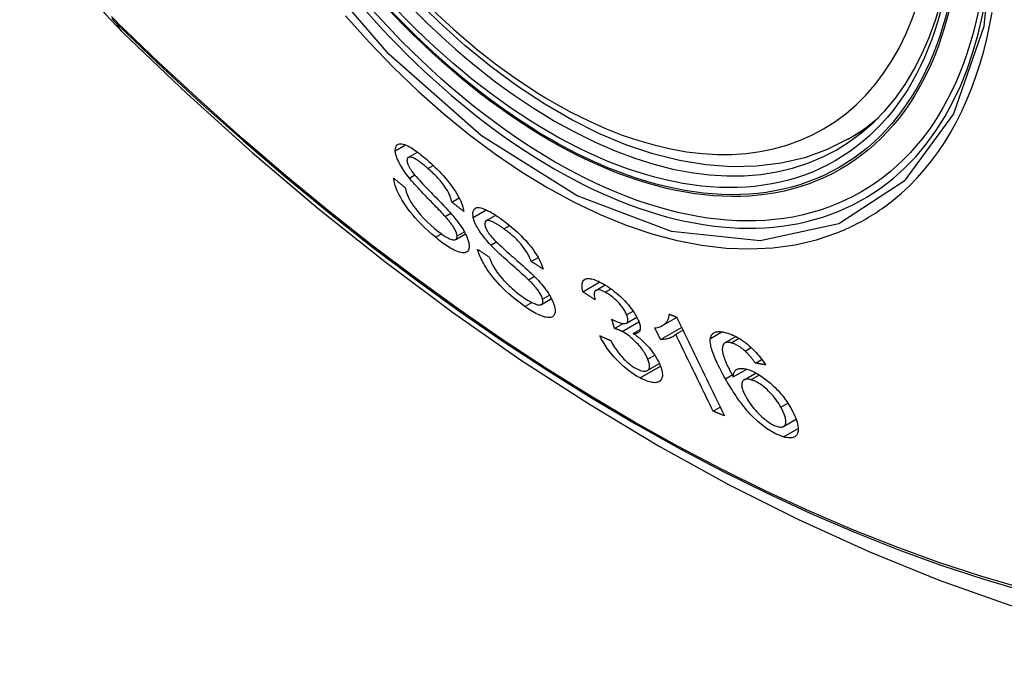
# Model space of a CAD drawing. Header units: inches. Extents: x 532.5 to 626.4, y 205.4 to 289.5.
# Tile 63 of 92: x 624.186 to 624.737, y 220.386 to 220.743. Entities that reach past the tile are written whole.
import ezdxf

# ---------------------------------------------------------------- set-up
doc = ezdxf.new("R2010")
doc.units = ezdxf.units.IN
doc.header["$MEASUREMENT"] = 0
doc.layers.add('Visible Edges(ANSI)', color=7, linetype='Continuous', lineweight=25)
doc.layers.add('Visible Tangent Edges(ANSI)', color=7, linetype='Continuous', lineweight=25)

msp = doc.modelspace()

# ---------------------------------------------------------------- linework, layer by layer
at = {"layer": 'Visible Edges(ANSI)'}
for p, q in [((624.64995, 220.6765), (624.66025, 220.68243)), ((624.40367, 220.66622), (624.40884, 220.6692)), ((624.42813, 220.6412), (624.4322, 220.64355)), ((624.42434, 220.63322), (624.42748, 220.63503)), ((624.44716, 220.63069), (624.45265, 220.63385)), ((624.43027, 220.62025), (624.43576, 220.62341)), ((624.47246, 220.60804), (624.47634, 220.61028)), ((624.47096, 220.5978), (624.47424, 220.59969)), ((624.50139, 220.59106), (624.51088, 220.59653)), ((624.5087, 220.59185), (624.51391, 220.59485)), ((624.47818, 220.58396), (624.48382, 220.58721)), ((624.52586, 220.57356), (624.53156, 220.57684)), ((624.54591, 220.57215), (624.55386, 220.57673)), ((624.51911, 220.57054), (624.51753, 220.57576)), ((624.51911, 220.57054), (624.5239, 220.5733)), ((624.54478, 220.56429), (624.54158, 220.57082)), ((624.54478, 220.56429), (624.55659, 220.57109)), ((624.52957, 220.56779), (624.53347, 220.57003)), ((624.55335, 220.56728), (624.55733, 220.56958)), ((624.58084, 220.56245), (624.58703, 220.56601)), ((624.59217, 220.55788), (624.59559, 220.55985)), ((624.53745, 220.54702), (624.54418, 220.5509)), ((624.59787, 220.55119), (624.60149, 220.55327)), ((624.58555, 220.54341), (624.59312, 220.54777)), ((624.59157, 220.54182), (624.59825, 220.54567)), ((624.5743, 220.52429), (624.57822, 220.52655)), ((624.6137, 220.51574), (624.62071, 220.51978))]:
    msp.add_line(p, q, dxfattribs=at)
at = {"layer": 'Visible Edges(ANSI)', "flags": 128}
for points in [[(624.18638, 220.83601), (624.19062, 220.82171), (624.19576, 220.80798), (624.20175, 220.79477), (624.20855, 220.78204), (624.21618, 220.76978), (624.22463, 220.75799), (624.23395, 220.74667), (624.24422, 220.73584)], [(624.64995, 220.6765), (624.63807, 220.67057), (624.6255, 220.66604), (624.61233, 220.66291), (624.59866, 220.6612), (624.58457, 220.6609), (624.57014, 220.662), (624.55544, 220.66445), (624.54053, 220.66823), (624.52547, 220.67331), (624.51033, 220.67965), (624.49516, 220.68721), (624.48003, 220.69594), (624.46499, 220.70581), (624.4501, 220.71677), (624.43543, 220.72876), (624.42103, 220.74174), (624.40696, 220.75563)], [(624.24422, 220.73584), (624.28004, 220.70172), (624.31641, 220.66898), (624.3533, 220.6377), (624.39066, 220.60792), (624.42843, 220.5797), (624.46657, 220.55309), (624.50504, 220.52813), (624.54379, 220.50487), (624.58277, 220.48337), (624.62195, 220.46367), (624.66127, 220.44582), (624.7007, 220.42987), (624.74019, 220.41588), (624.7797, 220.40388), (624.81918, 220.39394), (624.85857, 220.38611)], [(624.39644, 220.66992), (624.3965, 220.67141), (624.3969, 220.67256), (624.39752, 220.6733), (624.3982, 220.67367), (624.39879, 220.67383), (624.39942, 220.67387), (624.40012, 220.67381), (624.40088, 220.67364), (624.40171, 220.67338), (624.40258, 220.67303), (624.40345, 220.67261), (624.40433, 220.67215), (624.4052, 220.67164), (624.40604, 220.67112), (624.40684, 220.6706), (624.40762, 220.67007), (624.4084, 220.66952), (624.40919, 220.66894), (624.40999, 220.66834), (624.41079, 220.66771), (624.4116, 220.66706), (624.41242, 220.66639), (624.41323, 220.6657), (624.41405, 220.66499)], [(624.40437, 220.65462), (624.40363, 220.65556), (624.4029, 220.65651), (624.4022, 220.65746), (624.40152, 220.65841), (624.40087, 220.65937), (624.40026, 220.66032), (624.39968, 220.66126), (624.39918, 220.66213), (624.39875, 220.66292), (624.39838, 220.66364), (624.39807, 220.66429), (624.39782, 220.66486), (624.39761, 220.66537), (624.39742, 220.66584), (624.39725, 220.6663), (624.3971, 220.66675), (624.39696, 220.66719), (624.39684, 220.66761), (624.39673, 220.66802), (624.39665, 220.66843), (624.39657, 220.66882), (624.39652, 220.6692), (624.39647, 220.66956), (624.39644, 220.66992)], [(624.41466, 220.66003), (624.41415, 220.66047), (624.41363, 220.66091), (624.41312, 220.66134), (624.41261, 220.66177), (624.4121, 220.66218), (624.41159, 220.66258), (624.41108, 220.66298), (624.41058, 220.66336), (624.41008, 220.66373), (624.40958, 220.66409), (624.40909, 220.66443), (624.4086, 220.66476), (624.40812, 220.66506), (624.40765, 220.66534), (624.40718, 220.6656), (624.40662, 220.66587), (624.40598, 220.66613), (624.4053, 220.66632), (624.40461, 220.66641), (624.40401, 220.66635), (624.40354, 220.66613), (624.40322, 220.66574), (624.40304, 220.66518), (624.40302, 220.66447)], [(624.40302, 220.66447), (624.40304, 220.6643), (624.40306, 220.66412), (624.40308, 220.66394), (624.40312, 220.66375), (624.40316, 220.66356), (624.4032, 220.66336), (624.40326, 220.66315), (624.40332, 220.66294), (624.40339, 220.66273), (624.40347, 220.66251), (624.40355, 220.66228), (624.40364, 220.66205), (624.40374, 220.66182), (624.40385, 220.66158), (624.40397, 220.66134), (624.40409, 220.6611), (624.40421, 220.66085), (624.40435, 220.66061), (624.40449, 220.66036), (624.40464, 220.66011), (624.40479, 220.65985), (624.40495, 220.6596), (624.40511, 220.65934), (624.40528, 220.65908)], [(624.41405, 220.66499), (624.41521, 220.66397), (624.41637, 220.66292), (624.41753, 220.66184), (624.41868, 220.66073), (624.41983, 220.6596), (624.42097, 220.65843), (624.4221, 220.65725), (624.42322, 220.65603), (624.42433, 220.65478), (624.42548, 220.65342), (624.42668, 220.65195), (624.42789, 220.65038), (624.42909, 220.64871), (624.43019, 220.64704), (624.43113, 220.6455), (624.43192, 220.64409), (624.43257, 220.64282), (624.4331, 220.64168), (624.43356, 220.64061), (624.43394, 220.63958), (624.43426, 220.6386), (624.43451, 220.63766), (624.4347, 220.63676), (624.43483, 220.63591)], [(624.40528, 220.65908), (624.40582, 220.65832), (624.40648, 220.65747), (624.40725, 220.65653), (624.40811, 220.65552), (624.40904, 220.65446), (624.41001, 220.65339), (624.41099, 220.65233), (624.41194, 220.65131), (624.41287, 220.65033), (624.41377, 220.64939), (624.41466, 220.64846), (624.41555, 220.64755), (624.41645, 220.64663), (624.41736, 220.64569), (624.4183, 220.64473), (624.41928, 220.64373), (624.42029, 220.64269), (624.42136, 220.64158), (624.42248, 220.64041), (624.42365, 220.63919), (624.42481, 220.63795), (624.42595, 220.63672), (624.42701, 220.63555), (624.42796, 220.63447)], [(624.42813, 220.6412), (624.42796, 220.642), (624.42773, 220.64285), (624.42744, 220.64373), (624.42709, 220.64466), (624.42667, 220.64563), (624.42618, 220.64663), (624.42561, 220.64766), (624.42497, 220.64871), (624.42427, 220.64977), (624.42358, 220.65074), (624.42291, 220.65161), (624.42228, 220.6524), (624.42168, 220.6531), (624.42107, 220.6538), (624.42045, 220.65448), (624.41982, 220.65515), (624.41918, 220.65581), (624.41853, 220.65645), (624.41789, 220.65708), (624.41725, 220.6577), (624.4166, 220.6583), (624.41595, 220.65889), (624.4153, 220.65946), (624.41466, 220.66003)], [(624.41897, 220.62151), (624.41699, 220.62321), (624.41501, 220.62499), (624.41303, 220.62684), (624.41108, 220.62875), (624.40926, 220.63063), (624.40765, 220.6324), (624.40621, 220.63406), (624.40485, 220.63572), (624.40356, 220.63739), (624.40235, 220.63908), (624.40121, 220.64078), (624.40021, 220.64238), (624.39936, 220.64387), (624.39863, 220.64523), (624.39803, 220.64645), (624.39754, 220.64753), (624.39713, 220.64852), (624.39676, 220.64948), (624.39645, 220.6504), (624.39618, 220.65129), (624.39596, 220.65215), (624.39578, 220.65298), (624.39564, 220.65378), (624.39555, 220.65455)], [(624.39555, 220.65455), (624.39582, 220.65433), (624.39609, 220.65411), (624.39636, 220.65389), (624.39663, 220.65367), (624.3969, 220.65345), (624.39717, 220.65323), (624.39744, 220.65301), (624.39771, 220.65279), (624.39798, 220.65257), (624.39825, 220.65235), (624.39853, 220.65214), (624.3988, 220.65192), (624.39907, 220.6517), (624.39934, 220.65148), (624.39961, 220.65126), (624.39988, 220.65104), (624.40015, 220.65082), (624.40042, 220.6506), (624.40069, 220.65038), (624.40097, 220.65017), (624.40124, 220.64995), (624.40151, 220.64973), (624.40178, 220.64951), (624.40205, 220.64929)], [(624.42434, 220.63322), (624.42383, 220.63378), (624.42324, 220.63442), (624.42259, 220.63511), (624.42187, 220.63587), (624.4211, 220.63668), (624.42028, 220.63753), (624.41941, 220.63842), (624.41852, 220.63935), (624.41759, 220.6403), (624.41665, 220.64128), (624.41569, 220.64227), (624.41473, 220.64327), (624.41376, 220.64427), (624.4128, 220.64527), (624.41186, 220.64626), (624.41094, 220.64723), (624.41005, 220.64818), (624.40919, 220.64911), (624.40832, 220.65006), (624.40746, 220.65101), (624.40663, 220.65195), (624.40582, 220.65288), (624.40507, 220.65377), (624.40437, 220.65462)], [(624.40205, 220.64929), (624.40215, 220.64884), (624.40225, 220.64838), (624.40237, 220.64791), (624.4025, 220.64742), (624.40265, 220.64693), (624.40281, 220.64643), (624.40298, 220.64592), (624.40318, 220.6454), (624.40339, 220.64487), (624.40362, 220.64433), (624.40387, 220.64377), (624.40414, 220.64321), (624.40443, 220.64264), (624.40478, 220.642), (624.40526, 220.64117), (624.4059, 220.64015), (624.40673, 220.63894), (624.40777, 220.63753), (624.40906, 220.6359), (624.41061, 220.63408), (624.4124, 220.63212), (624.41435, 220.63015), (624.41631, 220.6283), (624.4183, 220.62656)], [(624.43483, 220.63591), (624.43455, 220.63613), (624.43427, 220.63635), (624.43399, 220.63657), (624.43371, 220.63679), (624.43343, 220.63701), (624.43316, 220.63723), (624.43288, 220.63745), (624.4326, 220.63767), (624.43232, 220.63789), (624.43204, 220.63811), (624.43176, 220.63833), (624.43148, 220.63855), (624.4312, 220.63877), (624.43092, 220.63899), (624.43064, 220.63921), (624.43036, 220.63943), (624.43008, 220.63965), (624.4298, 220.63988), (624.42952, 220.6401), (624.42925, 220.64032), (624.42897, 220.64054), (624.42869, 220.64076), (624.42841, 220.64098), (624.42813, 220.6412)], [(624.44001, 220.63268), (624.43979, 220.63566), (624.44073, 220.63751), (624.44197, 220.6381), (624.44274, 220.63816), (624.44352, 220.6381), (624.4443, 220.63794), (624.44506, 220.63773), (624.44575, 220.63749), (624.44636, 220.63726), (624.44693, 220.63702), (624.4475, 220.63676), (624.44808, 220.63648), (624.44867, 220.63619), (624.44927, 220.63587), (624.44988, 220.63553), (624.4505, 220.63518), (624.45113, 220.63481), (624.45177, 220.63442), (624.45241, 220.63401), (624.45306, 220.63359), (624.45371, 220.63315), (624.45437, 220.6327), (624.45503, 220.63224), (624.45569, 220.63176)], [(624.43102, 220.62226), (624.43098, 220.62267), (624.4309, 220.6231), (624.43078, 220.62357), (624.43063, 220.62406), (624.43044, 220.62457), (624.43021, 220.6251), (624.42995, 220.62565), (624.42967, 220.62618), (624.42938, 220.62669), (624.42909, 220.62718), (624.42879, 220.62765), (624.42849, 220.62809), (624.42819, 220.62852), (624.42788, 220.62895), (624.42755, 220.62939), (624.42722, 220.62982), (624.42687, 220.63025), (624.42652, 220.63069), (624.42617, 220.63112), (624.4258, 220.63155), (624.42544, 220.63197), (624.42507, 220.63239), (624.4247, 220.63281), (624.42434, 220.63322)], [(624.42796, 220.63447), (624.42883, 220.63344), (624.42968, 220.63241), (624.43051, 220.63137), (624.43132, 220.63032), (624.4321, 220.62927), (624.43284, 220.62823), (624.43355, 220.62718), (624.43419, 220.62619), (624.43474, 220.62527), (624.43522, 220.62443), (624.43563, 220.62367), (624.43597, 220.62298), (624.43627, 220.62235), (624.43651, 220.62179), (624.43674, 220.62125), (624.43694, 220.62072), (624.43712, 220.62021), (624.43727, 220.61971), (624.43741, 220.61923), (624.43753, 220.61876), (624.43763, 220.6183), (624.4377, 220.61786), (624.43776, 220.61743), (624.43781, 220.61702)], [(624.44983, 220.61721), (624.44901, 220.61809), (624.4482, 220.61899), (624.44741, 220.6199), (624.44665, 220.62082), (624.44591, 220.62174), (624.44519, 220.62268), (624.44452, 220.6236), (624.44391, 220.62448), (624.44338, 220.62528), (624.44293, 220.62601), (624.44254, 220.62667), (624.4422, 220.62726), (624.44192, 220.62778), (624.44167, 220.62827), (624.44143, 220.62876), (624.44121, 220.62923), (624.44101, 220.62969), (624.44082, 220.63015), (624.44065, 220.63059), (624.44049, 220.63103), (624.44035, 220.63145), (624.44022, 220.63187), (624.44011, 220.63228), (624.44001, 220.63268)], [(624.45569, 220.63176), (624.4568, 220.63096), (624.4579, 220.63012), (624.45902, 220.62926), (624.46013, 220.62837), (624.46125, 220.62744), (624.46237, 220.62649), (624.46348, 220.62551), (624.46459, 220.6245), (624.4657, 220.62346), (624.46682, 220.62236), (624.46807, 220.62109), (624.46942, 220.61965), (624.47082, 220.61805), (624.47225, 220.61631), (624.47352, 220.61463), (624.47461, 220.61306), (624.47553, 220.61163), (624.4763, 220.61033), (624.47697, 220.60913), (624.47755, 220.60797), (624.47807, 220.60685), (624.47851, 220.60576), (624.47888, 220.60471), (624.47918, 220.6037)], [(624.4183, 220.62656), (624.41957, 220.6255), (624.42084, 220.6245), (624.42209, 220.62357), (624.42333, 220.6227), (624.42445, 220.62198), (624.4254, 220.62142), (624.4262, 220.621), (624.42686, 220.62068), (624.42748, 220.62042), (624.42807, 220.62022), (624.42862, 220.62008), (624.42913, 220.62002), (624.42958, 220.62003), (624.42994, 220.6201), (624.43023, 220.62023), (624.43045, 220.62038), (624.43062, 220.62053), (624.43075, 220.62071), (624.43086, 220.62091), (624.43094, 220.62113), (624.43099, 220.62138), (624.43103, 220.62165), (624.43104, 220.62194), (624.43102, 220.62226)], [(624.45725, 220.6262), (624.45678, 220.62654), (624.45631, 220.62687), (624.45585, 220.62719), (624.45538, 220.62751), (624.45492, 220.62782), (624.45446, 220.62812), (624.45401, 220.62841), (624.45355, 220.6287), (624.4531, 220.62897), (624.45266, 220.62923), (624.45222, 220.62948), (624.45178, 220.62972), (624.45136, 220.62994), (624.45094, 220.63015), (624.45053, 220.63033), (624.45014, 220.63049), (624.44975, 220.63063), (624.44937, 220.63076), (624.44874, 220.63089), (624.44791, 220.63091), (624.44715, 220.63068), (624.44666, 220.63015), (624.44648, 220.62931), (624.44662, 220.62818)], [(624.44662, 220.62818), (624.44667, 220.62799), (624.44672, 220.62779), (624.44679, 220.62759), (624.44685, 220.62738), (624.44693, 220.62717), (624.44701, 220.62695), (624.4471, 220.62673), (624.44719, 220.62651), (624.44729, 220.62628), (624.4474, 220.62605), (624.44752, 220.62581), (624.44765, 220.62557), (624.44778, 220.62533), (624.44792, 220.62509), (624.44806, 220.62484), (624.44822, 220.62459), (624.44837, 220.62434), (624.44854, 220.62409), (624.44871, 220.62384), (624.44888, 220.62359), (624.44906, 220.62334), (624.44925, 220.62309), (624.44944, 220.62283), (624.44964, 220.62258)], [(624.47246, 220.60804), (624.47206, 220.60915), (624.47158, 220.61031), (624.471, 220.61151), (624.47033, 220.61275), (624.46954, 220.61403), (624.46865, 220.61534), (624.46772, 220.61657), (624.46688, 220.6176), (624.46618, 220.6184), (624.46561, 220.61902), (624.46503, 220.61962), (624.46445, 220.62021), (624.46386, 220.62078), (624.46326, 220.62134), (624.46266, 220.62188), (624.46206, 220.62241), (624.46146, 220.62293), (624.46085, 220.62344), (624.46024, 220.62393), (624.45964, 220.62441), (624.45904, 220.62488), (624.45844, 220.62533), (624.45784, 220.62577), (624.45725, 220.6262)], [(624.43781, 220.61702), (624.43778, 220.61557), (624.43744, 220.61441), (624.43684, 220.6136), (624.43614, 220.61313), (624.43549, 220.6129), (624.4348, 220.6128), (624.43403, 220.61281), (624.43318, 220.61293), (624.43225, 220.61317), (624.43129, 220.61349), (624.43032, 220.61389), (624.42937, 220.61433), (624.42844, 220.61481), (624.42756, 220.6153), (624.42673, 220.61579), (624.4259, 220.61631), (624.42506, 220.61686), (624.4242, 220.61745), (624.42334, 220.61806), (624.42248, 220.6187), (624.4216, 220.61937), (624.42073, 220.62006), (624.41985, 220.62078), (624.41897, 220.62151)], [(624.44964, 220.62258), (624.45026, 220.62184), (624.451, 220.62102), (624.45185, 220.62013), (624.4528, 220.61918), (624.45381, 220.61821), (624.45484, 220.61723), (624.45587, 220.61628), (624.45687, 220.61537), (624.45783, 220.6145), (624.45876, 220.61366), (624.45969, 220.61284), (624.46062, 220.61203), (624.46156, 220.61121), (624.46251, 220.61037), (624.4635, 220.60952), (624.46452, 220.60862), (624.46559, 220.60768), (624.46672, 220.60668), (624.46792, 220.60561), (624.46915, 220.60451), (624.47038, 220.60338), (624.47158, 220.60227), (624.47271, 220.6012), (624.47372, 220.60021)], [(624.46893, 220.58286), (624.46575, 220.58519), (624.46264, 220.58765), (624.46001, 220.58988), (624.45791, 220.59181), (624.45628, 220.59339), (624.45492, 220.5948), (624.45359, 220.59624), (624.45231, 220.5977), (624.45108, 220.5992), (624.44991, 220.60071), (624.44885, 220.60216), (624.44791, 220.60353), (624.44709, 220.6048), (624.44638, 220.60596), (624.44578, 220.60701), (624.44526, 220.60796), (624.44479, 220.60888), (624.44435, 220.60979), (624.44395, 220.61067), (624.44359, 220.61153), (624.44327, 220.61237), (624.44299, 220.61319), (624.44273, 220.61399), (624.44252, 220.61477)], [(624.44252, 220.61477), (624.44279, 220.61459), (624.44306, 220.61441), (624.44333, 220.61423), (624.4436, 220.61405), (624.44387, 220.61387), (624.44414, 220.61369), (624.44441, 220.61351), (624.44468, 220.61333), (624.44495, 220.61315), (624.44523, 220.61297), (624.4455, 220.61279), (624.44577, 220.61261), (624.44604, 220.61243), (624.44631, 220.61225), (624.44658, 220.61207), (624.44685, 220.61189), (624.44712, 220.61171), (624.44739, 220.61153), (624.44767, 220.61135), (624.44794, 220.61117), (624.44821, 220.61099), (624.44848, 220.61081), (624.44875, 220.61063), (624.44902, 220.61045)], [(624.47096, 220.5978), (624.47041, 220.59832), (624.46979, 220.5989), (624.46909, 220.59953), (624.46833, 220.60022), (624.46752, 220.60095), (624.46665, 220.60172), (624.46574, 220.60253), (624.4648, 220.60336), (624.46382, 220.60422), (624.46283, 220.6051), (624.46182, 220.60599), (624.46081, 220.60689), (624.4598, 220.60779), (624.45879, 220.60868), (624.4578, 220.60957), (624.45683, 220.61045), (624.45589, 220.6113), (624.45498, 220.61215), (624.45406, 220.61301), (624.45315, 220.61387), (624.45225, 220.61474), (624.45139, 220.61559), (624.45058, 220.61642), (624.44983, 220.61721)], [(624.44902, 220.61045), (624.44933, 220.60958), (624.44968, 220.60868), (624.45008, 220.60775), (624.45052, 220.60679), (624.45101, 220.60582), (624.45156, 220.60482), (624.45216, 220.60381), (624.45281, 220.6028), (624.45354, 220.60176), (624.45435, 220.60069), (624.45524, 220.59958), (624.45618, 220.59849), (624.45713, 220.59744), (624.45808, 220.59644), (624.45902, 220.59549), (624.45994, 220.5946), (624.46085, 220.59374), (624.46177, 220.59291), (624.46269, 220.59211), (624.46362, 220.59134), (624.46454, 220.59059), (624.46547, 220.58987), (624.4664, 220.58918), (624.46732, 220.58851)], [(624.47918, 220.6037), (624.4789, 220.60388), (624.47862, 220.60406), (624.47834, 220.60424), (624.47806, 220.60442), (624.47778, 220.6046), (624.4775, 220.60479), (624.47722, 220.60497), (624.47694, 220.60515), (624.47666, 220.60533), (624.47638, 220.60551), (624.4761, 220.60569), (624.47582, 220.60587), (624.47554, 220.60605), (624.47526, 220.60623), (624.47498, 220.60641), (624.4747, 220.60659), (624.47442, 220.60678), (624.47414, 220.60696), (624.47386, 220.60714), (624.47358, 220.60732), (624.4733, 220.6075), (624.47302, 220.60768), (624.47274, 220.60786), (624.47246, 220.60804)], [(624.47372, 220.60021), (624.47467, 220.59925), (624.4756, 220.59827), (624.47651, 220.59728), (624.47741, 220.59628), (624.47828, 220.59527), (624.47913, 220.59425), (624.47994, 220.59323), (624.48068, 220.59223), (624.48134, 220.59131), (624.48192, 220.59046), (624.48242, 220.58968), (624.48285, 220.58897), (624.48322, 220.58832), (624.48355, 220.58774), (624.48384, 220.58717), (624.48412, 220.58662), (624.48437, 220.58608), (624.48461, 220.58554), (624.48482, 220.58502), (624.48501, 220.58451), (624.48519, 220.58401), (624.48534, 220.58353), (624.48548, 220.58305), (624.4856, 220.58258)], [(624.50139, 220.59106), (624.50117, 220.5921), (624.50101, 220.59309), (624.50092, 220.59402), (624.50092, 220.59489), (624.50101, 220.59568), (624.5012, 220.59639), (624.50148, 220.597), (624.50182, 220.59747), (624.50221, 220.59782), (624.50263, 220.59808), (624.50305, 220.59826), (624.50351, 220.59839), (624.504, 220.59846), (624.50454, 220.59849), (624.50512, 220.59846), (624.50573, 220.59838), (624.50639, 220.59825), (624.50707, 220.59807), (624.50778, 220.59785), (624.50852, 220.59758), (624.50929, 220.59726), (624.51008, 220.59691), (624.51088, 220.59652), (624.51171, 220.5961)], [(624.47883, 220.58687), (624.47872, 220.58731), (624.47857, 220.58777), (624.47839, 220.58825), (624.47818, 220.58875), (624.47793, 220.58926), (624.47765, 220.58979), (624.47734, 220.59034), (624.47701, 220.59087), (624.47668, 220.59137), (624.47634, 220.59186), (624.476, 220.59232), (624.47565, 220.59277), (624.4753, 220.59321), (624.47494, 220.59364), (624.47457, 220.59407), (624.47419, 220.5945), (624.4738, 220.59493), (624.4734, 220.59536), (624.473, 220.59578), (624.47259, 220.59619), (624.47218, 220.59661), (624.47177, 220.59701), (624.47136, 220.59741), (624.47096, 220.5978)], [(624.51171, 220.5961), (624.51287, 220.59546), (624.51406, 220.59475), (624.51527, 220.59398), (624.51649, 220.59315), (624.51771, 220.59226), (624.51895, 220.5913), (624.52017, 220.5903), (624.52138, 220.58926), (624.52256, 220.58818), (624.52371, 220.58707), (624.52483, 220.58593), (624.52589, 220.58478), (624.52684, 220.58367), (624.5277, 220.58263), (624.52845, 220.58164), (624.52912, 220.58073), (624.5297, 220.5799), (624.53024, 220.57909), (624.53073, 220.5783), (624.53119, 220.57752), (624.53161, 220.57675), (624.53199, 220.576), (624.53234, 220.57526), (624.53265, 220.57453)], [(624.46732, 220.58851), (624.4682, 220.5879), (624.46908, 220.58731), (624.46995, 220.58675), (624.47081, 220.58622), (624.47165, 220.58573), (624.47248, 220.58529), (624.47329, 220.58489), (624.47407, 220.58454), (624.47482, 220.58424), (624.47553, 220.584), (624.4762, 220.58383), (624.47682, 220.58374), (624.47738, 220.58373), (624.47786, 220.58382), (624.47823, 220.58399), (624.4785, 220.58421), (624.4787, 220.58446), (624.47884, 220.58473), (624.47893, 220.58501), (624.47898, 220.58532), (624.479, 220.58567), (624.47898, 220.58604), (624.47892, 220.58644), (624.47883, 220.58687)], [(624.50826, 220.58646), (624.50797, 220.58665), (624.50768, 220.58685), (624.5074, 220.58704), (624.50711, 220.58723), (624.50682, 220.58742), (624.50654, 220.58761), (624.50625, 220.5878), (624.50596, 220.58799), (624.50568, 220.58819), (624.50539, 220.58838), (624.50511, 220.58857), (624.50482, 220.58876), (624.50453, 220.58895), (624.50425, 220.58914), (624.50396, 220.58934), (624.50368, 220.58953), (624.50339, 220.58972), (624.5031, 220.58991), (624.50282, 220.5901), (624.50253, 220.5903), (624.50225, 220.59049), (624.50196, 220.59068), (624.50168, 220.59087), (624.50139, 220.59106)], [(624.51394, 220.59081), (624.51304, 220.59125), (624.51218, 220.59162), (624.51137, 220.59189), (624.51064, 220.59207), (624.50997, 220.59213), (624.50942, 220.5921), (624.509, 220.59199), (624.50869, 220.59184), (624.50846, 220.59168), (624.50827, 220.59149), (624.50811, 220.59127), (624.50798, 220.59102), (624.50788, 220.59074), (624.50781, 220.59044), (624.50776, 220.59012), (624.50774, 220.58977), (624.50774, 220.5894), (624.50776, 220.58902), (624.5078, 220.58862), (624.50786, 220.58821), (624.50794, 220.58778), (624.50803, 220.58735), (624.50814, 220.58691), (624.50826, 220.58646)], [(624.52588, 220.57814), (624.52565, 220.57868), (624.52539, 220.57923), (624.5251, 220.5798), (624.52478, 220.58038), (624.52443, 220.58097), (624.52404, 220.58157), (624.52363, 220.58217), (624.52319, 220.58277), (624.52272, 220.58338), (624.52222, 220.58399), (624.52168, 220.5846), (624.52113, 220.58521), (624.52055, 220.5858), (624.51997, 220.58638), (624.51937, 220.58694), (624.51877, 220.58748), (624.51816, 220.58799), (624.51755, 220.58848), (624.51693, 220.58894), (624.51632, 220.58937), (624.51572, 220.58977), (624.51511, 220.59014), (624.51452, 220.59049), (624.51394, 220.59081)], [(624.4856, 220.58258), (624.48575, 220.58187), (624.48585, 220.5812), (624.4859, 220.58057), (624.48589, 220.57998), (624.48583, 220.57944), (624.48572, 220.57894), (624.48556, 220.57849), (624.48535, 220.57808), (624.48509, 220.57771), (624.48475, 220.57738), (624.48435, 220.57709), (624.48385, 220.57686), (624.48326, 220.57671), (624.48258, 220.57664), (624.48184, 220.57666), (624.48103, 220.57677), (624.48017, 220.57695), (624.47926, 220.57722), (624.47821, 220.57758), (624.47686, 220.57815), (624.47516, 220.57898), (624.47316, 220.5801), (624.47107, 220.5814), (624.46893, 220.58286)], [(624.5186, 220.57513), (624.52111, 220.57398), (624.5233, 220.57337), (624.52503, 220.57332), (624.52589, 220.57359), (624.52612, 220.57375), (624.52623, 220.57387), (624.52633, 220.57401), (624.52642, 220.57416), (624.52649, 220.57433), (624.52655, 220.57451), (624.52659, 220.5747), (624.52661, 220.5749), (624.52662, 220.57512), (624.52661, 220.57536), (624.52659, 220.5756), (624.52656, 220.57585), (624.52651, 220.57611), (624.52646, 220.57638), (624.52639, 220.57666), (624.5263, 220.57694), (624.52621, 220.57723), (624.52611, 220.57753), (624.526, 220.57783), (624.52588, 220.57814)], [(624.54158, 220.57082), (624.54239, 220.57094), (624.54314, 220.57109), (624.54384, 220.57127), (624.54448, 220.57148), (624.54507, 220.57172), (624.5456, 220.57197), (624.5461, 220.57225), (624.54654, 220.57254), (624.54695, 220.57285), (624.54732, 220.57317), (624.54765, 220.57349), (624.54794, 220.57382), (624.54821, 220.57416), (624.54845, 220.57449), (624.54866, 220.57482), (624.54886, 220.57516), (624.54904, 220.57552), (624.5492, 220.5759), (624.54934, 220.57629), (624.54946, 220.57671), (624.54955, 220.57715), (624.54961, 220.5776), (624.54965, 220.57808), (624.54965, 220.57858)], [(624.54965, 220.57858), (624.54982, 220.57852), (624.54999, 220.57845), (624.55016, 220.57838), (624.55033, 220.57831), (624.5505, 220.57824), (624.55068, 220.57818), (624.55085, 220.57811), (624.55102, 220.57804), (624.55119, 220.57797), (624.55136, 220.5779), (624.55153, 220.57784), (624.5517, 220.57777), (624.55187, 220.5777), (624.55204, 220.57763), (624.55221, 220.57756), (624.55238, 220.5775), (624.55255, 220.57743), (624.55273, 220.57736), (624.5529, 220.57729), (624.55307, 220.57723), (624.55324, 220.57716), (624.55341, 220.57709), (624.55358, 220.57702), (624.55375, 220.57696)], [(624.55375, 220.57696), (624.55486, 220.57467), (624.55597, 220.57238), (624.55709, 220.57008), (624.5582, 220.56778), (624.55932, 220.56547), (624.56044, 220.56316), (624.56156, 220.56085), (624.56268, 220.55854), (624.56381, 220.55623), (624.56493, 220.55391), (624.56605, 220.5516), (624.56718, 220.54928), (624.5683, 220.54697), (624.56942, 220.54465), (624.57055, 220.54234), (624.57167, 220.54003), (624.57279, 220.53773), (624.57391, 220.53543), (624.57502, 220.53313), (624.57614, 220.53084), (624.57725, 220.52855), (624.57836, 220.52627), (624.57946, 220.52399), (624.58057, 220.52172)], [(624.51753, 220.57576), (624.51757, 220.57573), (624.51762, 220.57571), (624.51766, 220.57568), (624.51771, 220.57565), (624.51775, 220.57562), (624.5178, 220.57559), (624.51785, 220.57557), (624.51789, 220.57554), (624.51794, 220.57551), (624.51798, 220.57548), (624.51803, 220.57545), (624.51808, 220.57543), (624.51812, 220.5754), (624.51817, 220.57537), (624.51821, 220.57535), (624.51825, 220.57532), (624.5183, 220.5753), (624.51834, 220.57527), (624.51838, 220.57525), (624.51843, 220.57522), (624.51847, 220.5752), (624.51851, 220.57518), (624.51856, 220.57515), (624.5186, 220.57513)], [(624.53265, 220.57453), (624.53283, 220.57406), (624.53299, 220.57359), (624.53314, 220.57314), (624.53326, 220.57271), (624.53336, 220.57228), (624.53343, 220.57187), (624.53349, 220.57148), (624.53352, 220.5711), (624.53353, 220.57074), (624.53351, 220.5704), (624.53347, 220.57007), (624.53341, 220.56974), (624.53331, 220.56942), (624.53317, 220.56911), (624.53299, 220.56882), (624.53277, 220.56855), (624.53249, 220.56832), (624.53217, 220.56812), (624.53182, 220.56797), (624.53143, 220.56786), (624.53101, 220.56779), (624.53056, 220.56776), (624.53008, 220.56775), (624.52957, 220.56779)], [(624.53338, 220.54291), (624.53186, 220.54375), (624.5303, 220.5447), (624.52872, 220.54576), (624.52712, 220.54692), (624.52553, 220.54819), (624.52401, 220.54949), (624.52265, 220.55073), (624.52147, 220.55188), (624.52046, 220.55291), (624.51961, 220.55382), (624.51879, 220.55472), (624.518, 220.55563), (624.51723, 220.55655), (624.51649, 220.55748), (624.51577, 220.55841), (624.51508, 220.55934), (624.51443, 220.56027), (624.51382, 220.56118), (624.51324, 220.56209), (624.51269, 220.56299), (624.51218, 220.56388), (624.51169, 220.56476), (624.51124, 220.56562), (624.51083, 220.56648)], [(624.51083, 220.56648), (624.51108, 220.56637), (624.51133, 220.56626), (624.51158, 220.56615), (624.51183, 220.56604), (624.51209, 220.56593), (624.51234, 220.56582), (624.51259, 220.56572), (624.51284, 220.56561), (624.5131, 220.5655), (624.51335, 220.56539), (624.5136, 220.56528), (624.51385, 220.56517), (624.51411, 220.56506), (624.51436, 220.56495), (624.51461, 220.56484), (624.51487, 220.56473), (624.51512, 220.56462), (624.51537, 220.56451), (624.51562, 220.56441), (624.51588, 220.5643), (624.51613, 220.56419), (624.51638, 220.56408), (624.51664, 220.56397), (624.51689, 220.56386)], [(624.52334, 220.56885), (624.52316, 220.56894), (624.52297, 220.56904), (624.52279, 220.56913), (624.52261, 220.56921), (624.52243, 220.5693), (624.52224, 220.56938), (624.52206, 220.56946), (624.52188, 220.56954), (624.5217, 220.56962), (624.52152, 220.56969), (624.52134, 220.56976), (624.52116, 220.56983), (624.52098, 220.5699), (624.52081, 220.56997), (624.52063, 220.57003), (624.52045, 220.57009), (624.52028, 220.57016), (624.52011, 220.57022), (624.51993, 220.57027), (624.51976, 220.57033), (624.5196, 220.57038), (624.51943, 220.57044), (624.51927, 220.57049), (624.51911, 220.57054)], [(624.53776, 220.5533), (624.53751, 220.5539), (624.53723, 220.55451), (624.53693, 220.55513), (624.53659, 220.55576), (624.53623, 220.5564), (624.53583, 220.55705), (624.5354, 220.55772), (624.53494, 220.55839), (624.53445, 220.55906), (624.53394, 220.55973), (624.5334, 220.56039), (624.53284, 220.56106), (624.53225, 220.56172), (624.53162, 220.5624), (624.53092, 220.56312), (624.53016, 220.56387), (624.52933, 220.56463), (624.52847, 220.56537), (624.52761, 220.56607), (624.52674, 220.56672), (624.52587, 220.56733), (624.52501, 220.56789), (624.52417, 220.56839), (624.52334, 220.56885)], [(624.52957, 220.56779), (624.53017, 220.56737), (624.53078, 220.56693), (624.53138, 220.56648), (624.53198, 220.56601), (624.53259, 220.56553), (624.53319, 220.56504), (624.53378, 220.56453), (624.53438, 220.564), (624.53497, 220.56346), (624.53555, 220.5629), (624.53612, 220.56234), (624.53668, 220.56177), (624.53723, 220.56119), (624.53779, 220.56056), (624.53845, 220.55981), (624.53919, 220.55892), (624.53998, 220.55791), (624.54081, 220.55678), (624.54163, 220.55556), (624.54238, 220.55436), (624.54304, 220.55319), (624.54364, 220.55204), (624.54417, 220.55091), (624.54463, 220.54982)], [(624.55335, 220.56728), (624.55318, 220.56709), (624.55299, 220.5669), (624.5528, 220.56672), (624.55259, 220.56655), (624.55238, 220.56639), (624.55216, 220.56623), (624.55193, 220.56608), (624.55169, 220.56594), (624.55145, 220.56581), (624.5512, 220.56569), (624.55095, 220.56557), (624.55069, 220.56546), (624.55043, 220.56535), (624.55017, 220.56525), (624.54986, 220.56514), (624.54949, 220.56502), (624.54906, 220.56489), (624.54858, 220.56476), (624.54804, 220.56463), (624.54746, 220.56452), (624.54684, 220.56442), (624.54618, 220.56434), (624.54549, 220.5643), (624.54478, 220.56429)], [(624.5743, 220.52429), (624.57343, 220.52607), (624.57256, 220.52785), (624.57169, 220.52963), (624.57082, 220.53142), (624.56995, 220.5332), (624.56908, 220.535), (624.56821, 220.53679), (624.56733, 220.53858), (624.56646, 220.54038), (624.56558, 220.54217), (624.56471, 220.54397), (624.56383, 220.54576), (624.56296, 220.54756), (624.56208, 220.54936), (624.5612, 220.55116), (624.56033, 220.55295), (624.55945, 220.55475), (624.55858, 220.55654), (624.55771, 220.55834), (624.55683, 220.56013), (624.55596, 220.56192), (624.55509, 220.56371), (624.55422, 220.5655), (624.55335, 220.56728)], [(624.57275, 220.565), (624.57283, 220.56541), (624.57294, 220.5658), (624.57307, 220.56617), (624.57322, 220.56652), (624.5734, 220.56685), (624.57361, 220.56716), (624.57384, 220.56744), (624.5741, 220.56769), (624.57439, 220.56792), (624.5747, 220.56812), (624.57504, 220.5683), (624.57541, 220.56845), (624.5758, 220.56857), (624.57622, 220.56866), (624.57666, 220.56873), (624.57713, 220.56876), (624.57761, 220.56878), (624.57812, 220.56876), (624.57864, 220.56872), (624.57918, 220.56866), (624.57974, 220.56857), (624.58031, 220.56846), (624.5809, 220.56833), (624.5815, 220.56818)], [(624.5815, 220.56818), (624.5824, 220.56792), (624.58333, 220.56762), (624.58429, 220.56726), (624.58527, 220.56686), (624.58627, 220.5664), (624.58729, 220.56588), (624.58832, 220.5653), (624.58936, 220.56468), (624.59039, 220.564), (624.59143, 220.56328), (624.59246, 220.56251), (624.59349, 220.56169), (624.5945, 220.56083), (624.59548, 220.55995), (624.59644, 220.55904), (624.59738, 220.5581), (624.59829, 220.55713), (624.59916, 220.55615), (624.6, 220.55517), (624.6008, 220.55417), (624.60156, 220.55317), (624.60229, 220.55217), (624.60299, 220.55117), (624.60365, 220.55017)], [(624.51689, 220.56386), (624.51737, 220.56301), (624.51787, 220.56213), (624.5184, 220.56125), (624.51896, 220.56036), (624.51954, 220.55946), (624.52015, 220.55857), (624.52079, 220.55768), (624.52146, 220.55678), (624.52218, 220.55588), (624.52293, 220.55499), (624.52367, 220.55417), (624.52437, 220.55345), (624.52502, 220.55281), (624.52561, 220.55225), (624.52618, 220.55174), (624.52675, 220.55125), (624.52732, 220.55078), (624.52789, 220.55034), (624.52847, 220.54992), (624.52904, 220.54952), (624.52961, 220.54914), (624.53018, 220.54879), (624.53074, 220.54846), (624.53129, 220.54816)], [(624.58115, 220.54239), (624.58052, 220.54351), (624.5799, 220.54462), (624.5793, 220.54573), (624.57872, 220.54683), (624.57815, 220.54792), (624.5776, 220.54901), (624.57707, 220.55008), (624.57656, 220.55113), (624.57608, 220.55217), (624.57562, 220.5532), (624.57519, 220.5542), (624.57479, 220.55519), (624.57442, 220.55615), (624.57407, 220.55709), (624.57376, 220.558), (624.57349, 220.55889), (624.57325, 220.55975), (624.57305, 220.56058), (624.57289, 220.56139), (624.57277, 220.56218), (624.57269, 220.56294), (624.57266, 220.56366), (624.57268, 220.56435), (624.57275, 220.565)], [(624.58031, 220.56201), (624.57977, 220.56119), (624.57948, 220.56017), (624.5794, 220.55899), (624.5795, 220.55768), (624.57974, 220.55639), (624.58005, 220.55521), (624.58037, 220.55423), (624.58063, 220.55351), (624.58085, 220.55293), (624.58109, 220.55233), (624.58135, 220.55172), (624.58162, 220.5511), (624.58191, 220.55048), (624.5822, 220.54984), (624.58251, 220.5492), (624.58283, 220.54856), (624.58315, 220.54791), (624.58348, 220.54726), (624.58382, 220.54661), (624.58416, 220.54596), (624.58451, 220.54531), (624.58485, 220.54467), (624.5852, 220.54404), (624.58555, 220.54341)], [(624.58434, 220.56252), (624.58412, 220.56258), (624.58389, 220.56263), (624.58367, 220.56267), (624.58345, 220.56271), (624.58324, 220.56275), (624.58303, 220.56277), (624.58283, 220.56279), (624.58263, 220.56281), (624.58244, 220.56281), (624.58225, 220.56281), (624.58207, 220.5628), (624.58189, 220.56278), (624.58172, 220.56276), (624.58156, 220.56272), (624.58141, 220.56268), (624.58126, 220.56264), (624.58111, 220.56258), (624.58098, 220.56252), (624.58085, 220.56245), (624.58073, 220.56238), (624.58061, 220.5623), (624.5805, 220.56221), (624.5804, 220.56211), (624.58031, 220.56201)], [(624.59217, 220.55788), (624.59184, 220.55816), (624.59151, 220.55844), (624.59118, 220.55872), (624.59084, 220.55899), (624.5905, 220.55925), (624.59016, 220.55951), (624.58982, 220.55975), (624.58948, 220.55999), (624.58915, 220.56022), (624.58881, 220.56044), (624.58848, 220.56066), (624.58814, 220.56086), (624.58781, 220.56105), (624.58748, 220.56123), (624.58715, 220.56141), (624.58683, 220.56157), (624.5865, 220.56173), (624.58618, 220.56187), (624.58586, 220.56201), (624.58555, 220.56213), (624.58524, 220.56224), (624.58494, 220.56234), (624.58464, 220.56244), (624.58434, 220.56252)], [(624.59787, 220.55119), (624.59767, 220.55147), (624.59746, 220.55175), (624.59725, 220.55203), (624.59704, 220.55232), (624.59682, 220.55261), (624.5966, 220.5529), (624.59638, 220.55319), (624.59615, 220.55348), (624.59593, 220.55377), (624.59569, 220.55405), (624.59546, 220.55434), (624.59523, 220.55463), (624.59499, 220.55491), (624.59475, 220.55519), (624.59451, 220.55547), (624.59426, 220.55574), (624.59402, 220.55602), (624.59377, 220.55629), (624.59351, 220.55656), (624.59325, 220.55683), (624.59298, 220.5571), (624.59272, 220.55736), (624.59244, 220.55762), (624.59217, 220.55788)], [(624.53129, 220.54816), (624.53213, 220.54773), (624.53293, 220.54737), (624.53371, 220.54708), (624.53443, 220.54686), (624.53511, 220.54672), (624.53573, 220.54666), (624.5363, 220.54667), (624.5368, 220.54676), (624.53722, 220.5469), (624.53757, 220.5471), (624.53786, 220.54732), (624.5381, 220.54758), (624.5383, 220.54787), (624.53846, 220.5482), (624.53858, 220.54856), (624.53865, 220.54897), (624.53868, 220.54941), (624.53867, 220.54989), (624.53861, 220.55039), (624.53852, 220.55093), (624.53838, 220.55149), (624.53821, 220.55207), (624.538, 220.55267), (624.53776, 220.5533)], [(624.54463, 220.54982), (624.54514, 220.54845), (624.54552, 220.54714), (624.54578, 220.54592), (624.54589, 220.54481), (624.54585, 220.5438), (624.54566, 220.54292), (624.54534, 220.54216), (624.54491, 220.54155), (624.54441, 220.54109), (624.54388, 220.54076), (624.54336, 220.54053), (624.54283, 220.54037), (624.54226, 220.54027), (624.54164, 220.54023), (624.54097, 220.54025), (624.54026, 220.54033), (624.53951, 220.54047), (624.53872, 220.54066), (624.5379, 220.54091), (624.53704, 220.54122), (624.53616, 220.54157), (624.53525, 220.54197), (624.53432, 220.54242), (624.53338, 220.54291)], [(624.60365, 220.55017), (624.60341, 220.55021), (624.60317, 220.55025), (624.60293, 220.55029), (624.60268, 220.55033), (624.60244, 220.55038), (624.6022, 220.55042), (624.60196, 220.55046), (624.60172, 220.5505), (624.60148, 220.55055), (624.60124, 220.55059), (624.601, 220.55063), (624.60076, 220.55067), (624.60052, 220.55072), (624.60027, 220.55076), (624.60003, 220.5508), (624.59979, 220.55084), (624.59955, 220.55089), (624.59931, 220.55093), (624.59907, 220.55097), (624.59883, 220.55101), (624.59859, 220.55106), (624.59835, 220.5511), (624.59811, 220.55114), (624.59787, 220.55119)], [(624.58555, 220.54341), (624.58556, 220.54382), (624.58558, 220.54421), (624.58562, 220.5446), (624.58568, 220.54496), (624.58576, 220.54532), (624.58586, 220.54565), (624.58599, 220.54597), (624.58613, 220.54627), (624.58631, 220.54656), (624.58651, 220.54683), (624.58675, 220.54708), (624.58703, 220.54732), (624.58734, 220.54753), (624.5877, 220.54772), (624.5881, 220.54788), (624.58855, 220.54801), (624.58903, 220.54811), (624.58954, 220.54817), (624.59008, 220.5482), (624.59064, 220.54819), (624.59124, 220.54813), (624.59187, 220.54804), (624.59252, 220.54791), (624.59319, 220.54775)], [(624.59319, 220.54775), (624.59505, 220.54715), (624.59702, 220.5463), (624.59908, 220.54522), (624.60117, 220.5439), (624.60319, 220.54246), (624.60493, 220.54109), (624.60629, 220.53993), (624.60725, 220.53908), (624.60811, 220.53827), (624.60895, 220.53745), (624.60977, 220.53662), (624.61057, 220.53577), (624.61135, 220.53491), (624.61211, 220.53404), (624.61284, 220.53316), (624.61355, 220.53227), (624.61422, 220.53139), (624.61487, 220.5305), (624.61549, 220.52962), (624.61608, 220.52873), (624.61665, 220.52785), (624.61719, 220.52698), (624.6177, 220.5261), (624.61819, 220.52523)], [(624.6137, 220.50987), (624.60914, 220.51164), (624.6042, 220.5146), (624.59931, 220.51848), (624.59608, 220.52155), (624.59498, 220.52271), (624.59406, 220.52372), (624.59317, 220.52474), (624.5923, 220.52578), (624.59146, 220.52682), (624.59064, 220.52786), (624.58985, 220.5289), (624.58909, 220.52993), (624.58834, 220.53097), (624.58761, 220.53201), (624.58689, 220.53307), (624.58619, 220.53412), (624.5855, 220.53517), (624.58483, 220.53623), (624.58418, 220.53727), (624.58354, 220.53832), (624.58291, 220.53935), (624.58231, 220.54038), (624.58172, 220.54139), (624.58115, 220.54239)], [(624.59542, 220.54188), (624.5945, 220.5421), (624.59364, 220.54221), (624.59287, 220.5422), (624.5922, 220.54208), (624.59162, 220.54185), (624.59115, 220.54152), (624.59081, 220.54113), (624.59057, 220.54073), (624.59042, 220.54034), (624.59032, 220.53995), (624.59025, 220.53954), (624.59023, 220.5391), (624.59024, 220.53864), (624.5903, 220.53815), (624.59039, 220.53763), (624.59052, 220.53708), (624.59068, 220.53652), (624.59088, 220.53594), (624.59111, 220.53535), (624.59137, 220.53474), (624.59165, 220.53412), (624.59196, 220.53349), (624.5923, 220.53285), (624.59266, 220.53221)], [(624.61217, 220.52648), (624.61159, 220.52748), (624.61097, 220.5285), (624.6103, 220.52953), (624.60959, 220.53056), (624.60883, 220.53159), (624.60802, 220.53261), (624.60716, 220.53362), (624.60625, 220.53462), (624.60531, 220.53557), (624.60443, 220.5364), (624.60362, 220.53712), (624.6029, 220.53773), (624.60225, 220.53824), (624.6016, 220.53873), (624.60095, 220.53919), (624.60031, 220.53962), (624.59966, 220.54002), (624.59902, 220.54039), (624.59839, 220.54072), (624.59777, 220.54102), (624.59716, 220.54129), (624.59656, 220.54152), (624.59599, 220.54172), (624.59542, 220.54188)], [(624.59266, 220.53221), (624.59317, 220.53132), (624.59373, 220.53042), (624.59432, 220.52952), (624.59495, 220.52862), (624.59562, 220.5277), (624.59634, 220.52677), (624.5971, 220.52583), (624.59789, 220.52489), (624.59871, 220.52397), (624.59955, 220.52307), (624.60041, 220.5222), (624.60129, 220.52136), (624.6022, 220.52055), (624.60312, 220.51978), (624.60402, 220.51908), (624.60487, 220.51846), (624.60568, 220.51792), (624.60643, 220.51745), (624.60712, 220.51704), (624.6078, 220.51669), (624.60845, 220.51637), (624.6091, 220.51609), (624.60972, 220.51586), (624.61032, 220.51567)], [(624.58057, 220.52172), (624.58031, 220.52183), (624.58004, 220.52193), (624.57978, 220.52204), (624.57952, 220.52215), (624.57926, 220.52225), (624.579, 220.52236), (624.57874, 220.52247), (624.57847, 220.52257), (624.57821, 220.52268), (624.57795, 220.52279), (624.57769, 220.5229), (624.57743, 220.523), (624.57717, 220.52311), (624.57691, 220.52322), (624.57665, 220.52332), (624.57639, 220.52343), (624.57612, 220.52354), (624.57586, 220.52364), (624.5756, 220.52375), (624.57534, 220.52386), (624.57508, 220.52397), (624.57482, 220.52407), (624.57456, 220.52418), (624.5743, 220.52429)], [(624.61032, 220.51567), (624.61082, 220.51555), (624.61129, 220.51546), (624.61175, 220.5154), (624.61217, 220.51538), (624.61257, 220.5154), (624.61295, 220.51546), (624.61329, 220.51555), (624.6136, 220.51568), (624.61387, 220.51585), (624.61412, 220.51605), (624.61433, 220.51628), (624.61451, 220.51654), (624.61466, 220.51683), (624.61478, 220.51714), (624.61488, 220.51748), (624.61497, 220.51793), (624.615, 220.51855), (624.61495, 220.51935), (624.61477, 220.52035), (624.61445, 220.52148), (624.61402, 220.52267), (624.61348, 220.52391), (624.61286, 220.52518), (624.61217, 220.52648)], [(624.61819, 220.52523), (624.61886, 220.52399), (624.61946, 220.52277), (624.62, 220.52158), (624.62048, 220.52041), (624.62089, 220.51927), (624.62123, 220.51816), (624.62149, 220.5171), (624.62169, 220.51608), (624.62181, 220.51505), (624.62185, 220.51397), (624.62176, 220.51289), (624.62149, 220.51187), (624.62105, 220.51102), (624.62053, 220.51042), (624.61998, 220.51), (624.61945, 220.50973), (624.61889, 220.50953), (624.61829, 220.5094), (624.61763, 220.50933), (624.61693, 220.50932), (624.61618, 220.50937), (624.61539, 220.50948), (624.61456, 220.50965), (624.6137, 220.50987)]]:
    msp.add_lwpolyline(points, dxfattribs=at)
at = {"layer": 'Visible Edges(ANSI)'}
msp.add_ellipse((624.48645, 220.94352), major_axis=(0.15718, -0.27294), ratio=0.578093, start_param=2.362013, end_param=7.062765, dxfattribs=at)
msp.add_ellipse((624.48297, 220.94152), major_axis=(-0.15963, 0.2772), ratio=0.578093, dxfattribs=at)
at = {"layer": 'Visible Tangent Edges(ANSI)'}
for p, q in [((624.24098, 220.7417), (624.24064, 220.74203)), ((624.39644, 220.66992), (624.40215, 220.67321)), ((624.41466, 220.66003), (624.41763, 220.66174)), ((624.40437, 220.65462), (624.40739, 220.65636)), ((624.44001, 220.63268), (624.44727, 220.63686)), ((624.45725, 220.6262), (624.46049, 220.62807)), ((624.41897, 220.62151), (624.42229, 220.62342)), ((624.43102, 220.62226), (624.43512, 220.62461)), ((624.44983, 220.61721), (624.45297, 220.61902)), ((624.47883, 220.58687), (624.48275, 220.58913)), ((624.51394, 220.59081), (624.51716, 220.59266)), ((624.46893, 220.58286), (624.47284, 220.58511)), ((624.52588, 220.57814), (624.52949, 220.58021)), ((624.52334, 220.56885), (624.53275, 220.57426)), ((624.57275, 220.565), (624.57912, 220.56867)), ((624.58434, 220.56252), (624.58875, 220.56505)), ((624.53776, 220.5533), (624.54165, 220.55554)), ((624.53338, 220.54291), (624.54477, 220.54947)), ((624.58115, 220.54239), (624.58491, 220.54456)), ((624.59542, 220.54188), (624.60012, 220.54459)), ((624.61217, 220.52648), (624.61608, 220.52873)), ((624.6137, 220.50987), (624.62184, 220.51456))]:
    msp.add_line(p, q, dxfattribs=at)
at = {"layer": 'Visible Tangent Edges(ANSI)', "flags": 128}
for points in [[(624.7314, 220.79773), (624.72565, 220.73944), (624.70867, 220.69048), (624.68115, 220.65298), (624.64458, 220.62896), (624.60059, 220.61946), (624.551, 220.62476), (624.49823, 220.64464), (624.44466, 220.67819), (624.39287, 220.72385), (624.34517, 220.77944), (624.30397, 220.84229), (624.27111, 220.90969), (624.24785, 220.97882), (624.23535, 221.04627), (624.2342, 221.10893), (624.24446, 221.16372)], [(624.67499, 220.64228), (624.67962, 220.64619), (624.6841, 220.65036), (624.6884, 220.65477), (624.69254, 220.65943), (624.69649, 220.66432), (624.70027, 220.66945), (624.70385, 220.67479), (624.70725, 220.68036), (624.71045, 220.68614), (624.71345, 220.69213), (624.71626, 220.69833), (624.71887, 220.70473), (624.72128, 220.71134), (624.72349, 220.71814), (624.7255, 220.72513), (624.72731, 220.73232), (624.7289, 220.73969), (624.73029, 220.74724)], [(624.24064, 220.74203), (624.23775, 220.74496)], [(624.23783, 220.74386), (624.24079, 220.7409)], [(624.74828, 220.42487), (624.72452, 220.43185), (624.7006, 220.43969), (624.67655, 220.44839), (624.65237, 220.45793), (624.62808, 220.46833), (624.60369, 220.47957), (624.57925, 220.49164), (624.55478, 220.50452), (624.53029, 220.5182), (624.5058, 220.53269), (624.48129, 220.54798), (624.45679, 220.56407), (624.4323, 220.58095), (624.40788, 220.5986), (624.38354, 220.61699), (624.35932, 220.63611), (624.33524, 220.65593), (624.31134, 220.67643), (624.28765, 220.69758), (624.26419, 220.71934), (624.24098, 220.7417)], [(624.36855, 220.74538), (624.38188, 220.73057), (624.39556, 220.71643), (624.40953, 220.70304), (624.42371, 220.69048), (624.43803, 220.67881), (624.45249, 220.66805), (624.4671, 220.65817), (624.48179, 220.64921), (624.49649, 220.64123), (624.51113, 220.63427), (624.52562, 220.62837), (624.53996, 220.62354), (624.55409, 220.61978), (624.56797, 220.6171), (624.58157, 220.61551), (624.59483, 220.61502), (624.60771, 220.61563), (624.62013, 220.61734), (624.63206, 220.62013), (624.64346, 220.62399)], [(624.24079, 220.7409), (624.26407, 220.71852), (624.2876, 220.69673), (624.31136, 220.67557), (624.33532, 220.65505), (624.35945, 220.63522), (624.38373, 220.61609), (624.40813, 220.59768), (624.43261, 220.58001), (624.45715, 220.56311), (624.48171, 220.547), (624.50627, 220.53168), (624.53082, 220.51717), (624.55537, 220.50344), (624.57991, 220.49052), (624.60443, 220.4784), (624.62889, 220.4671), (624.65326, 220.45664), (624.67752, 220.44703), (624.70167, 220.43826), (624.72569, 220.43034), (624.74955, 220.42329)], [(624.64346, 220.62399), (624.64488, 220.62455), (624.64628, 220.62514), (624.64768, 220.62574), (624.64907, 220.62636), (624.65045, 220.62699), (624.65183, 220.62765), (624.65319, 220.62832), (624.65454, 220.629), (624.65589, 220.62971), (624.65723, 220.63043), (624.65856, 220.63116), (624.65987, 220.63192), (624.66118, 220.63269), (624.66249, 220.63348), (624.66378, 220.63428), (624.66506, 220.6351), (624.66633, 220.63594), (624.6676, 220.6368), (624.66885, 220.63767), (624.6701, 220.63856), (624.67134, 220.63946), (624.67256, 220.64039), (624.67378, 220.64133), (624.67499, 220.64228)]]:
    msp.add_lwpolyline(points, dxfattribs=at)
at = {"layer": 'Visible Tangent Edges(ANSI)'}
for centre, major_axis, ratio, start_param, end_param in [((624.48545, 220.94295), (-0.17285, 0.30015), 0.578093, 5.049711, 10.658253), ((624.4854, 220.94292), (0.1503, -0.261), 0.578093, 4.099688, 6.899754), ((624.24797, 220.74751), (-0.00688, -0.00704), 0.360494, 5.876137, 6.139844), ((624.32689, 220.8202), (-0.08267, -0.08436), 0.355706, 6.140128, 6.283185), ((624.49375, 220.94773), (0.15619, -0.27123), 0.578093, 0, 0.112305)]:
    msp.add_ellipse(centre, major_axis=major_axis, ratio=ratio, start_param=start_param, end_param=end_param, dxfattribs=at)
for centre, major_axis in [((624.48604, 220.94329), (0.17078, -0.29656)), ((624.48307, 220.94158), (-0.16238, 0.28198)), ((624.48297, 220.94152), (0.16178, -0.28094))]:
    msp.add_ellipse(centre, major_axis=major_axis, ratio=0.578093, dxfattribs=at)

doc.saveas('drawing.dxf')
